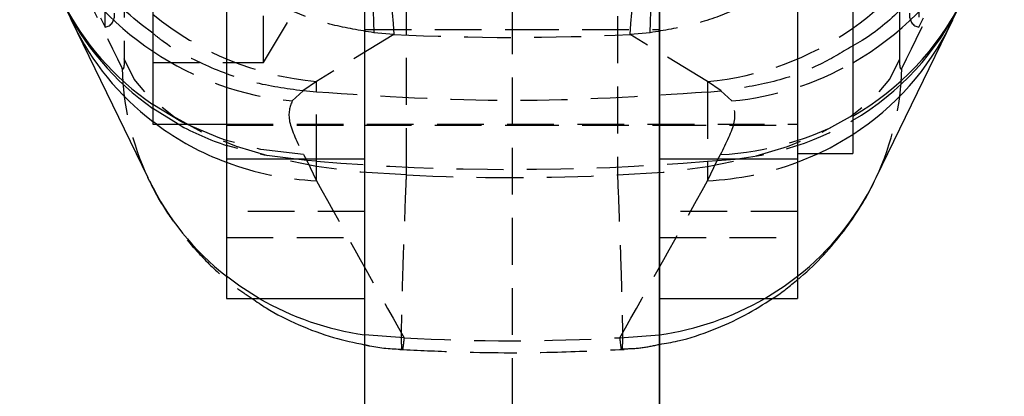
# Model space of a CAD drawing. Extents: x 32 to 413, y 26 to 297.
# Tile 10 of 20: x 277 to 304, y 152 to 163. Entities that reach past the tile are written whole.
import ezdxf

# ---------------------------------------------------------------- set-up
doc = ezdxf.new("R2010")
doc.units = 0
doc.linetypes.add('HIDDEN', pattern=[1.905, 1.27, -0.635])
doc.layers.get('0').update_dxf_attribs({"linetype": 'CONTINUOUS'})

msp = doc.modelspace()

# ---------------------------------------------------------------- linework, layer by layer
at = {"color": 7, "linetype": 'HIDDEN'}
for p, q in [((279.184679, 162.384731), (279.18011, 173.448379)), ((301.282343, 173.448379), (301.277774, 162.384731)), ((279.705682, 171.536621), (279.705682, 161.51926)), ((300.756771, 161.51926), (300.756771, 171.536621)), ((287.36732, 158.372831), (287.36732, 168.390192)), ((293.095133, 168.390192), (293.095133, 158.372831)), ((283.481226, 161.421027), (283.481226, 164.421026)), ((283.481226, 161.421027), (284.382518, 162.921027)), ((290.231227, 162.921027), (290.231227, 145.258946)), ((278.316024, 162.47798), (278.266305, 162.583298)), ((279.058089, 162.637378), (279.184679, 162.384731)), ((301.277774, 162.384731), (301.404364, 162.637378)), ((302.146429, 162.47798), (302.196148, 162.583298)), ((286.231226, 162.321026), (290.231227, 162.321026)), ((290.231227, 162.321026), (294.231227, 162.321026)), ((287.027414, 162.183462), (284.923442, 160.906185)), ((287.027414, 162.183462), (286.47953, 162.231151)), ((293.982924, 162.231151), (293.435039, 162.183462)), ((295.539011, 160.906185), (293.435039, 162.183462)), ((280.481226, 161.421027), (283.481226, 161.421027)), ((284.923442, 160.906185), (284.552536, 160.649917)), ((284.923442, 160.617478), (284.923442, 160.906185)), ((295.539011, 160.906185), (295.539011, 160.617478)), ((295.909917, 160.649917), (295.539011, 160.906185)), ((284.561052, 160.649161), (284.263785, 160.378381)), ((284.552536, 160.649917), (284.561052, 160.649161)), ((284.923442, 160.617478), (284.561052, 160.649161)), ((295.539011, 160.617478), (295.901401, 160.649161)), ((295.901401, 160.649161), (295.909917, 160.649917)), ((296.198668, 160.378381), (295.901401, 160.649161)), ((284.923442, 158.744574), (284.923442, 160.617478)), ((295.539011, 160.617478), (295.539011, 158.744574)), ((281.169556, 159.746026), (280.481226, 160.176003)), ((280.579038, 159.746026), (280.481226, 159.819908)), ((282.481227, 159.746026), (297.981226, 159.746026)), ((282.481227, 159.721026), (286.231226, 159.721026)), ((286.231226, 159.721026), (290.231227, 159.721026)), ((290.231227, 159.721026), (294.231227, 159.721026)), ((294.231227, 159.721026), (297.981226, 159.721026)), ((284.568572, 158.925074), (284.657951, 158.766934)), ((284.923442, 158.744574), (284.657951, 158.766934)), ((284.657951, 158.766934), (284.923442, 158.215933)), ((295.539011, 158.744574), (295.804503, 158.766934)), ((295.539011, 158.215933), (295.804503, 158.766934)), ((295.804503, 158.766934), (295.893881, 158.925074)), ((284.923442, 158.215933), (284.923442, 158.744574)), ((295.539011, 158.744574), (295.539011, 158.215933)), ((286.231226, 157.382201), (282.481227, 157.382201)), ((297.981226, 157.382201), (294.231227, 157.382201)), ((282.481227, 156.671027), (286.231226, 156.671027)), ((294.231227, 156.671027), (297.981226, 156.671027)), ((287.301452, 153.954889), (286.231226, 154.035056)), ((293.161002, 153.954889), (294.231227, 154.035056))]:
    msp.add_line(p, q, dxfattribs=at)
at = {"color": 7, "linetype": 'CONTINUOUS'}
for p, q in [((282.481227, 172.934613), (282.481227, 158.804248)), ((297.981226, 172.934613), (297.981226, 158.804248)), ((286.231226, 166.841542), (286.231226, 147.143682)), ((286.231226, 166.839711), (286.231226, 160.044738)), ((294.231227, 147.143885), (294.231227, 166.841542)), ((294.231227, 166.839711), (294.231227, 160.044738)), ((299.481227, 166.889777), (299.481227, 158.952276)), ((280.481226, 166.096026), (280.481226, 159.746026)), ((278.050533, 163.02898), (278.316024, 162.47798)), ((302.146429, 162.47798), (302.41192, 163.02898)), ((278.266846, 162.582128), (280.347661, 158.299336)), ((300.114792, 158.299336), (302.195607, 162.582128)), ((286.231226, 160.044738), (286.231226, 147.143682)), ((294.231227, 160.044738), (294.231227, 147.143885)), ((280.481226, 159.746026), (282.481227, 159.746026)), ((282.481227, 158.804248), (286.231226, 158.804248)), ((282.481227, 158.804248), (282.481227, 155.02099)), ((294.231227, 158.804248), (297.981226, 158.804248)), ((297.981226, 158.952276), (299.481227, 158.952276)), ((297.981226, 158.804248), (297.981226, 155.02099)), ((280.391933, 158.206741), (280.347422, 158.299844)), ((300.072844, 158.21152), (300.115031, 158.299844)), ((282.481227, 155.02099), (286.231226, 155.02099)), ((294.231227, 155.02099), (297.981226, 155.02099))]:
    msp.add_line(p, q, dxfattribs=at)
at = {"color": 8, "linetype": 'CONTINUOUS'}
msp.add_line((297.981226, 158.713738), (298.550478, 158.952276), dxfattribs=at)
at = {"color": 7, "linetype": 'HIDDEN', "flags": 128}
for points in [[(287.36732, 158.372831), (286.127348, 158.442346), (284.925782, 158.596568), (283.79108, 158.831842), (282.750113, 159.142598), (281.827532, 159.521478), (281.045186, 159.959507), (280.421602, 160.446313), (279.971549, 160.970368), (279.705682, 161.51926)], [(293.095133, 158.372831), (294.335106, 158.442346), (295.536671, 158.596568), (296.671373, 158.831842), (297.712341, 159.142598), (298.634921, 159.521478), (299.417267, 159.959507), (300.040851, 160.446313), (300.490904, 160.970368), (300.756771, 161.51926)], [(281.397246, 159.746026), (281.242887, 159.824999), (280.481226, 160.283457)], [(284.568572, 158.925074), (283.412653, 159.064693), (282.481227, 159.304523)], [(298.550478, 158.952276), (298.86771, 159.109091), (299.481227, 159.466977)], [(284.657951, 158.766934), (283.500897, 158.904414), (282.481227, 159.170938)], [(283.366266, 155.02099), (282.839661, 155.356143), (282.481227, 155.621359)], [(297.096187, 155.02099), (297.622792, 155.356143), (297.981226, 155.621359)]]:
    msp.add_lwpolyline(points, dxfattribs=at)
at = {"color": 8, "linetype": 'CONTINUOUS', "flags": 128}
msp.add_lwpolyline([(282.481227, 159.304523), (282.296208, 159.366801), (281.397246, 159.746026)], dxfattribs=at)
at = {"color": 8, "linetype": 'CONTINUOUS'}
for centre, radius, start, end in [((294.797831, 169.009085), 8.138472, 305.132115, 0.6038264), ((284.990377, 168.481691), 8.122966, 179.0597647, 236.2816129), ((295.461926, 168.486257), 8.13304, 299.6166193, 0.9068958), ((284.681756, 166.447798), 7.459461, 206.7389543, 235.7285422), ((295.760808, 166.46282), 7.483971, 299.80953, 333.2823827), ((284.729887, 166.257756), 7.418816, 205.8298104, 235.0621806), ((295.717832, 166.267406), 7.436283, 300.4034331, 334.1539309), ((284.979172, 165.694725), 7.398986, 205.7696937, 232.5611852), ((295.460335, 165.711146), 7.42679, 302.7792488, 334.1931845), ((285.164573, 165.927038), 7.696235, 233.4292164, 249.5948044), ((284.949427, 166.583828), 7.813, 241.0666014, 251.5842732), ((287.059626, 161.458135), 7.4182, 205.995433, 231.8891639), ((293.402884, 161.458077), 7.418119, 308.1107628, 334.045815), ((287.327354, 161.875735), 7.916928, 239.9780673, 262.0416236), ((293.135099, 161.875735), 7.916928, 277.9583764, 300.0219327)]:
    msp.add_arc(centre, radius, start, end, dxfattribs=at)
at = {"color": 7, "linetype": 'HIDDEN'}
for centre, radius, start, end in [((308.64893, 163.205107), 22.190784, 170.4252575, 182.5155263), ((311.425858, 164.52975), 24.511, 174.5070146, 185.4929854), ((269.036595, 164.52975), 24.511, 354.5070146, 5.4929854), ((271.813523, 163.205107), 22.190784, 357.4844737, 9.5747425), ((284.977806, 165.682046), 7.392326, 181.3899035, 204.7831075), ((285.656456, 168.996914), 8.123866, 230.4285314, 264.823179), ((294.807116, 168.993603), 8.120467, 275.1710705, 305.1414015), ((285.03058, 168.51701), 8.174672, 236.1846584, 264.617672), ((287.061628, 161.447331), 7.415338, 181.4291507, 205.1162572), ((295.432597, 168.514426), 8.172032, 275.3789781, 299.6977869), ((293.400825, 161.447331), 7.415338, 334.8837428, 358.5708493), ((295.458456, 166.700333), 7.940943, 272.4975962, 300.4366895), ((295.531222, 166.856345), 7.939558, 272.6180323, 299.8353577), ((285.28855, 166.246762), 8.039124, 249.5611383, 267.3969322), ((290.231227, 221.775888), 63.2544, 265.1865532, 274.8134468), ((295.173903, 166.246762), 8.039124, 272.6030678, 290.4388617)]:
    msp.add_arc(centre, radius, start, end, dxfattribs=at)
for centre, major_axis, ratio, start_param, end_param in [((282.187735, 204.167467), (-49.411945, 115.49773), 0.160629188, 1.842705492, 1.881845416), ((298.274718, 204.167467), (49.411945, 115.49773), 0.160629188, 4.401339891, 4.440479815), ((279.140045, 162.744942), (-0.083845, 0.354176), 0.826545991, 3.009757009, 4.571130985), ((301.322409, 162.744942), (0.083845, 0.354176), 0.826545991, 1.712054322, 3.273428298), ((290.231227, 220.312117), (60.9, 0), 0.955817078, 4.659756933, 4.765021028), ((290.231227, 224.168258), (0, 65.8683), 0.92457221, 3.094548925, 3.188636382), ((290.231227, 204.667393), (-56.22497, 118.708914), 0.197121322, 1.877911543, 1.917051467), ((290.231227, 204.667393), (56.22497, 118.708914), 0.197121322, 4.366133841, 4.405273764), ((290.231227, 224.168258), (0, 70.294761), 0.866351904, 3.093466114, 3.189719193)]:
    msp.add_ellipse(centre, major_axis=major_axis, ratio=ratio, start_param=start_param, end_param=end_param, dxfattribs=at)
at = {"color": 7, "linetype": 'CONTINUOUS'}
for points, knots in [([(280.481226, 162.2171), (280.201809, 162.428677), (279.558231, 162.916), (278.733874, 163.88462), (278.005307, 165.047689), (277.491064, 166.323366), (277.212538, 167.577476), (277.154289, 168.449502), (277.160226, 168.864323), (277.16091, 168.912119)], [0, 0, 0, 0, 0.135141, 0.311268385, 0.48739583, 0.663529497, 0.839663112, 0.98152557, 1, 1, 1, 1]), ([(303.301544, 168.912119), (303.302228, 168.864323), (303.308165, 168.4495), (303.249843, 167.577581), (302.97171, 166.322895), (302.455961, 165.049428), (301.732998, 163.878137), (300.818419, 162.858749), (300.051164, 162.18605), (299.566048, 161.921374), (299.481227, 161.875096)], [0, 0, 0, 0, 0.017132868, 0.148693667, 0.312036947, 0.475380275, 0.638717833, 0.802055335, 0.965389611, 1, 1, 1, 1]), ([(297.981226, 155.534367), (298.008857, 155.555426), (298.267793, 155.752774), (298.69255, 156.189309), (299.241468, 156.826889), (299.690633, 157.499718), (299.963871, 157.963067), (300.069883, 158.206926), (300.072978, 158.214046)], [0, 0, 0, 0, 0.030420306, 0.28508056, 0.53066535, 0.766786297, 0.993191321, 1, 1, 1, 1]), ([(283.17862, 155.02099), (283.302263, 154.933762), (283.698448, 154.654263), (284.439402, 154.294019), (285.335797, 153.949613), (285.948257, 153.82411), (286.231226, 153.766125)], [0, 0, 0, 0, 0.136372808, 0.436972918, 0.739869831, 1, 1, 1, 1]), ([(294.231227, 153.774423), (294.399762, 153.8025), (294.894052, 153.884843), (295.674368, 154.1508), (296.539869, 154.532238), (297.057818, 154.86285), (297.305565, 155.02099)], [0, 0, 0, 0, 0.153193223, 0.449292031, 0.736582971, 1, 1, 1, 1])]:
    msp.add_open_spline(points, degree=3, knots=knots, dxfattribs=at)
at = {"color": 7, "linetype": 'HIDDEN'}
for points, knots in [([(286.47953, 162.231151), (286.101688, 162.292552), (285.345952, 162.415363), (283.952645, 162.896803), (282.563789, 163.676772), (281.359671, 164.796641), (280.663909, 165.551777), (280.440705, 166.015275), (280.41852, 166.061343)], [0, 0, 0, 0, 0.150934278, 0.301889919, 0.582878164, 0.780486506, 0.978182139, 1, 1, 1, 1]), ([(299.481227, 165.301744), (299.355177, 165.1357), (298.943184, 164.592984), (297.879202, 163.68749), (296.512801, 162.895155), (295.115951, 162.415666), (294.360581, 162.292653), (293.982924, 162.231151)], [0, 0, 0, 0, 0.100403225, 0.328168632, 0.652038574, 0.826031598, 1, 1, 1, 1]), ([(284.552536, 160.649917), (284.100059, 160.712773), (283.195105, 160.838486), (281.911537, 161.323286), (280.995308, 161.789644), (280.562859, 162.149223), (280.481226, 162.2171)], [0, 0, 0, 0, 0.309339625, 0.618679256, 0.928018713, 1, 1, 1, 1]), ([(299.481227, 161.875096), (299.173257, 161.689339), (298.474512, 161.26788), (297.263439, 160.844289), (296.361091, 160.714708), (295.909917, 160.649917)], [0, 0, 0, 0, 0.2826657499, 0.6413328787, 1, 1, 1, 1]), ([(279.705682, 161.51926), (279.705666, 161.51233), (279.705535, 161.45572), (279.701869, 161.360748), (279.690886, 161.280841), (279.675388, 161.239648), (279.661137, 161.23946), (279.650949, 161.258086), (279.648597, 161.262386)], [0, 0, 0, 0, 0.033510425, 0.273756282, 0.513953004, 0.673688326, 0.924655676, 1, 1, 1, 1]), ([(300.813856, 161.262386), (300.806419, 161.252005), (300.791377, 161.231008), (300.775458, 161.265774), (300.763721, 161.334092), (300.757655, 161.417352), (300.757002, 161.492615), (300.756771, 161.51926)], [0, 0, 0, 0, 0.2399791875, 0.4853586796, 0.6288458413, 0.8685988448, 1, 1, 1, 1]), ([(284.263785, 160.378381), (284.205164, 160.217517), (284.086728, 159.892517), (284.406883, 159.249712), (284.568572, 158.925074)], [0, 0, 0, 0, 0.4949653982, 1, 1, 1, 1]), ([(295.539011, 160.617478), (293.776515, 160.501984), (290.23803, 160.270111), (286.699469, 160.501395), (284.923442, 160.617478)], [0, 0, 0, 0, 0.498093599, 1, 1, 1, 1]), ([(295.893881, 158.925074), (296.05308, 159.24365), (296.374801, 159.887452), (296.257782, 160.213615), (296.198668, 160.378381)], [0, 0, 0, 0, 0.49483628, 1, 1, 1, 1]), ([(287.301452, 153.954889), (287.293727, 153.884134), (287.273043, 153.694681), (287.249483, 153.596531), (287.232732, 153.732695), (287.232272, 154.183941), (287.246992, 154.912956), (287.271456, 155.771194), (287.306849, 156.812818), (287.34087, 157.71434), (287.362596, 158.255223), (287.36732, 158.372831)], [0, 0, 0, 0, 0.074457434, 0.199363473, 0.324268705, 0.483490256, 0.604085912, 0.724681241, 0.845548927, 0.966416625, 1, 1, 1, 1]), ([(293.095133, 158.372831), (293.113002, 157.919688), (293.147001, 157.057508), (293.184821, 155.961655), (293.213364, 155.006438), (293.228657, 154.281653), (293.230254, 153.81101), (293.219305, 153.612733), (293.197158, 153.637349), (293.173162, 153.848093), (293.161002, 153.954889)], [0, 0, 0, 0, 0.131740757, 0.250658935, 0.372916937, 0.516397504, 0.637251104, 0.761615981, 0.879196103, 1, 1, 1, 1]), ([(280.39529, 158.210921), (280.408979, 158.179203), (280.533962, 157.889613), (280.854399, 157.364329), (281.368242, 156.634244), (282.001012, 155.943899), (282.608804, 155.393479), (283.029295, 155.118604), (283.17862, 155.02099)], [0, 0, 0, 0, 0.024211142, 0.221051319, 0.428621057, 0.648726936, 0.875256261, 1, 1, 1, 1]), ([(297.305565, 155.02099), (297.320107, 155.029715), (297.562801, 155.17532), (297.778475, 155.360388), (297.981226, 155.534367)], [0, 0, 0, 0, 0.059917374, 1, 1, 1, 1]), ([(286.231226, 153.766125), (286.278988, 153.754621), (286.612766, 153.674228), (286.957094, 153.657178), (287.252151, 153.642567)], [0, 0, 0, 0, 0.143095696, 1, 1, 1, 1]), ([(293.210193, 153.652383), (293.384549, 153.656527), (293.728807, 153.664709), (294.065205, 153.738169), (294.231227, 153.774423)], [0, 0, 0, 0, 0.506471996, 1, 1, 1, 1]), ([(287.18848, 153.638886), (287.689907, 153.614383), (289.073522, 153.54677), (291.104837, 153.537724), (292.630574, 153.60888), (293.273973, 153.638886)], [0, 0, 0, 0, 0.247386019, 0.682624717, 1, 1, 1, 1])]:
    msp.add_open_spline(points, degree=3, knots=knots, dxfattribs=at)

doc.saveas('drawing.dxf')
